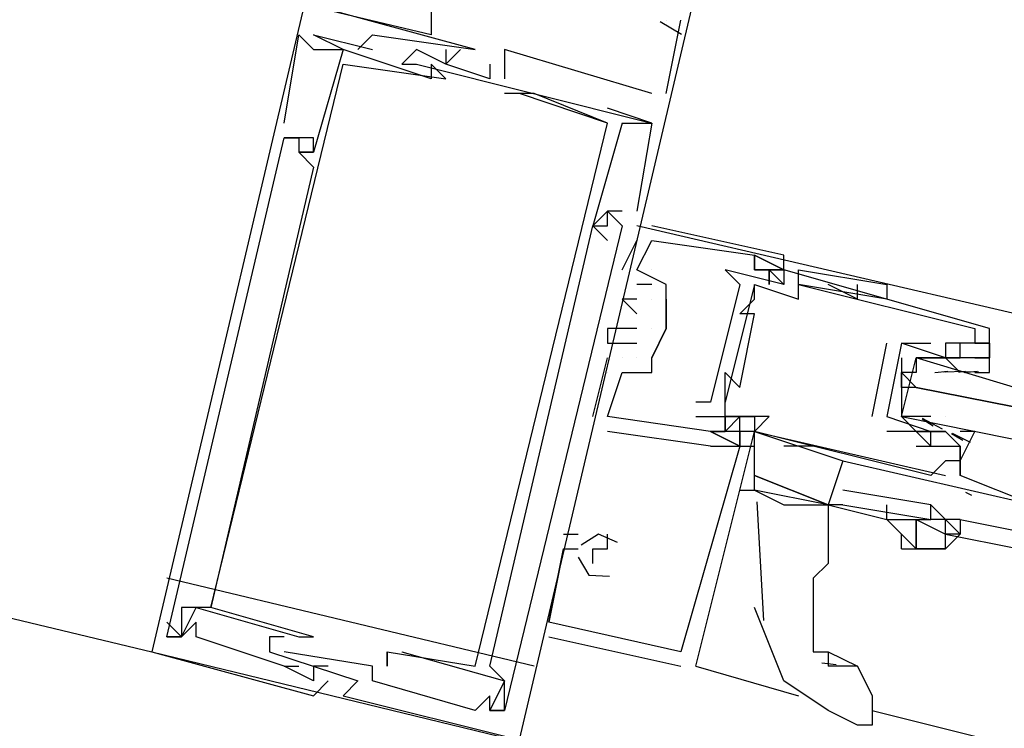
# Model space of a CAD drawing. Header units: feet. Extents: x -79 to 198, y -22 to 181.
# Tile 226 of 256: x 107.493 to 108.387, y 145.815 to 146.458. Entities that reach past the tile are written whole.
import ezdxf

# ---------------------------------------------------------------- set-up
doc = ezdxf.new("R2010")
doc.units = ezdxf.units.FT
doc.layers.add('A-LINEA', color=7, linetype='CONTINUOUS')

msp = doc.modelspace()

# ---------------------------------------------------------------- linework, layer by layer
at = {"layer": 'A-LINEA'}
for p, q in [((103.52, 146.8578), (107.6133, 145.8844)), ((108.0743, 146.4566), (108.0938, 146.445)), ((108.0743, 146.4566), (108.0938, 146.445)), ((108.0743, 146.4566), (108.0938, 146.445)), ((108.08, 146.4578), (108.08, 146.4578)), ((108.08, 146.3911), (108.0933, 146.4578)), ((108.08, 146.4578), (108.08, 146.4578)), ((108.08, 146.4578), (108.08, 146.4578)), ((108.08, 146.3911), (108.0933, 146.4578)), ((108.08, 146.4578), (108.08, 146.4578)), ((108.08, 146.4578), (108.08, 146.4578)), ((108.08, 146.3911), (108.0933, 146.4578)), ((108.08, 146.4578), (108.08, 146.4578)), ((108.0933, 146.4578), (108.0933, 146.4578)), ((108.0933, 146.4578), (108.0933, 146.4578)), ((108.0933, 146.4578), (108.0933, 146.4578)), ((107.7333, 146.3644), (107.7467, 146.4444)), ((107.7333, 146.3644), (107.7467, 146.4444)), ((107.7333, 146.3644), (107.7467, 146.4444)), ((107.7467, 146.4444), (107.76, 146.4311)), ((107.7467, 146.4444), (107.7467, 146.4444)), ((107.7467, 146.4444), (107.76, 146.4311)), ((107.7467, 146.4444), (107.7467, 146.4444)), ((107.7467, 146.4444), (107.76, 146.4311)), ((107.7467, 146.4444), (107.7467, 146.4444)), ((107.76, 146.4444), (107.8133, 146.4311)), ((107.76, 146.4444), (107.76, 146.4444)), ((107.76, 146.4444), (107.76, 146.4444)), ((107.76, 146.4444), (107.8133, 146.4311)), ((107.76, 146.4444), (107.76, 146.4444)), ((107.76, 146.4444), (107.76, 146.4444)), ((107.76, 146.4444), (107.8133, 146.4311)), ((107.76, 146.4444), (107.76, 146.4444)), ((107.76, 146.4444), (107.76, 146.4444)), ((107.8133, 146.4444), (107.8133, 146.4444)), ((107.8133, 146.4444), (107.8133, 146.4444)), ((107.8133, 146.4444), (107.8133, 146.4444)), ((107.76, 146.4311), (107.76, 146.4311)), ((107.76, 146.4311), (107.76, 146.4311)), ((107.76, 146.4311), (107.76, 146.4311)), ((107.7867, 146.4311), (107.7867, 146.4311)), ((107.7867, 146.4311), (107.7867, 146.4311)), ((107.7867, 146.4311), (107.7867, 146.4311)), ((107.7867, 146.4311), (107.7867, 146.4311)), ((107.7867, 146.4311), (107.7867, 146.4311)), ((107.7867, 146.4311), (107.7867, 146.4311)), ((107.8, 146.4311), (107.8, 146.4311)), ((107.8, 146.4311), (107.8, 146.4311)), ((107.8, 146.4311), (107.8, 146.4311)), ((107.8133, 146.4311), (107.8133, 146.4311)), ((107.8133, 146.4311), (107.8133, 146.4311)), ((107.8133, 146.4311), (107.8133, 146.4311)), ((107.8533, 146.4311), (107.8533, 146.4311)), ((107.8533, 146.4311), (107.8533, 146.4311)), ((107.8533, 146.4311), (107.8533, 146.4311)), ((107.88, 146.4311), (107.88, 146.4311)), ((107.88, 146.4311), (107.88, 146.4311)), ((107.88, 146.4311), (107.88, 146.4311)), ((107.8933, 146.4311), (107.8933, 146.4311)), ((107.8933, 146.4311), (107.8933, 146.4311)), ((107.8933, 146.4311), (107.8933, 146.4311)), ((107.9067, 146.4311), (107.9067, 146.4311)), ((107.9067, 146.4311), (107.9067, 146.4311)), ((107.9067, 146.4311), (107.9067, 146.4311)), ((107.9333, 146.4311), (107.9333, 146.4311)), ((107.9333, 146.4311), (107.9333, 146.4311)), ((107.9333, 146.4311), (107.9333, 146.4311)), ((107.7867, 146.4178), (107.7867, 146.4178)), ((107.7867, 146.4178), (107.7867, 146.4178)), ((107.7867, 146.4178), (107.7867, 146.4178)), ((107.84, 146.4178), (107.84, 146.4178)), ((107.84, 146.4178), (107.84, 146.4178)), ((107.84, 146.4178), (107.84, 146.4178)), ((107.8533, 146.4178), (107.8533, 146.4178)), ((107.8533, 146.4178), (107.8533, 146.4178)), ((107.8533, 146.4178), (107.8533, 146.4178)), ((107.8667, 146.4178), (107.8667, 146.4178)), ((107.8667, 146.4178), (107.8667, 146.4178)), ((107.8667, 146.4178), (107.8667, 146.4178)), ((107.88, 146.4178), (107.88, 146.4178)), ((107.88, 146.4178), (107.88, 146.4178)), ((107.88, 146.4178), (107.88, 146.4178)), ((107.88, 146.4178), (107.88, 146.4178)), ((107.88, 146.4178), (107.88, 146.4178)), ((107.88, 146.4178), (107.88, 146.4178)), ((107.92, 146.4178), (107.92, 146.4178)), ((107.92, 146.4178), (107.92, 146.4178)), ((107.92, 146.4178), (107.92, 146.4178)), ((107.9333, 146.4178), (107.9333, 146.4178)), ((107.9333, 146.4178), (107.9333, 146.4178)), ((107.9333, 146.4178), (107.9333, 146.4178)), ((107.9333, 146.4178), (107.9333, 146.4178)), ((107.9333, 146.4178), (107.9333, 146.4178)), ((107.9333, 146.4178), (107.9333, 146.4178)), ((107.9333, 146.4178), (107.9333, 146.4178)), ((107.9333, 146.4178), (107.9333, 146.4178)), ((107.9333, 146.4178), (107.9333, 146.4178)), ((107.8667, 146.4044), (107.8667, 146.4044)), ((107.8667, 146.4044), (107.8667, 146.4044)), ((107.8667, 146.4044), (107.8667, 146.4044)), ((107.88, 146.4044), (107.88, 146.4044)), ((107.88, 146.4044), (107.88, 146.4044)), ((107.88, 146.4044), (107.88, 146.4044)), ((107.92, 146.4044), (107.92, 146.4044)), ((107.92, 146.4044), (107.92, 146.4044)), ((107.92, 146.4044), (107.92, 146.4044)), ((107.9333, 146.4044), (107.9333, 146.4044)), ((107.9333, 146.4044), (107.9333, 146.4044)), ((107.9333, 146.4044), (107.9333, 146.4044)), ((107.9333, 146.4044), (107.9333, 146.4044)), ((107.9333, 146.4044), (107.9333, 146.4044)), ((107.9333, 146.4044), (107.9333, 146.4044)), ((107.9333, 146.3911), (107.9333, 146.3911)), ((107.9333, 146.3911), (107.9333, 146.3911)), ((107.9333, 146.3911), (107.9333, 146.3911)), ((107.9467, 146.3911), (107.9467, 146.3911)), ((107.9467, 146.3911), (107.9467, 146.3911)), ((107.9467, 146.3911), (107.9467, 146.3911)), ((107.9467, 146.3911), (107.9467, 146.3911)), ((107.9467, 146.3911), (107.9467, 146.3911)), ((107.9467, 146.3911), (107.9467, 146.3911)), ((107.9467, 146.3911), (107.9467, 146.3911)), ((107.9467, 146.3911), (107.9467, 146.3911)), ((107.9467, 146.3911), (107.9467, 146.3911)), ((107.96, 146.3911), (107.96, 146.3911)), ((107.96, 146.3911), (107.96, 146.3911)), ((107.96, 146.3911), (107.96, 146.3911)), ((107.96, 146.3911), (107.96, 146.3911)), ((107.96, 146.3911), (107.96, 146.3911)), ((107.96, 146.3911), (107.96, 146.3911)), ((108.0667, 146.3911), (108.0667, 146.3911)), ((108.0667, 146.3911), (108.0667, 146.3911)), ((108.0667, 146.3911), (108.0667, 146.3911)), ((108.08, 146.3911), (108.08, 146.3911)), ((108.08, 146.3911), (108.08, 146.3911)), ((108.08, 146.3911), (108.08, 146.3911)), ((108.0267, 146.3778), (108.0267, 146.3778)), ((108.0267, 146.3778), (108.0267, 146.3778)), ((108.0267, 146.3778), (108.0267, 146.3778)), ((107.7333, 146.3644), (107.7333, 146.3644)), ((107.7333, 146.3644), (107.7333, 146.3644)), ((107.7333, 146.3644), (107.7333, 146.3644)), ((108.0267, 146.3644), (108.0267, 146.3644)), ((108.0267, 146.3644), (108.0267, 146.3644)), ((108.0267, 146.3644), (108.0267, 146.3644)), ((108.0267, 146.3644), (108.0267, 146.3644)), ((108.0267, 146.3644), (108.0267, 146.3644)), ((108.0267, 146.3644), (108.0267, 146.3644)), ((108.04, 146.3644), (108.04, 146.3644)), ((108.04, 146.3644), (108.04, 146.3644)), ((108.04, 146.3644), (108.04, 146.3644)), ((108.0667, 146.3644), (108.0667, 146.3644)), ((108.0667, 146.3644), (108.0667, 146.3644)), ((108.0667, 146.3644), (108.0667, 146.3644)), ((108.0667, 146.3644), (108.0667, 146.3644)), ((108.0667, 146.3644), (108.0667, 146.3644)), ((108.0667, 146.3644), (108.0667, 146.3644)), ((107.7333, 146.3511), (107.7333, 146.3511)), ((107.7333, 146.3511), (107.7333, 146.3511)), ((107.7333, 146.3511), (107.7333, 146.3511)), ((107.7333, 146.3511), (107.7333, 146.3511)), ((107.7333, 146.3511), (107.7333, 146.3511)), ((107.7333, 146.3511), (107.7333, 146.3511)), ((107.7467, 146.3511), (107.7467, 146.3511)), ((107.7467, 146.3511), (107.7467, 146.3511)), ((107.7467, 146.3511), (107.7467, 146.3511)), ((107.7467, 146.3511), (107.7467, 146.3511)), ((107.7467, 146.3511), (107.7467, 146.3511)), ((107.7467, 146.3511), (107.7467, 146.3511)), ((107.76, 146.3511), (107.76, 146.3511)), ((107.76, 146.3511), (107.76, 146.3511)), ((107.76, 146.3511), (107.76, 146.3511)), ((107.7467, 146.3378), (107.7467, 146.3378)), ((107.7467, 146.3378), (107.7467, 146.3378)), ((107.7467, 146.3378), (107.7467, 146.3378)), ((107.7467, 146.3378), (107.7467, 146.3378)), ((107.7467, 146.3378), (107.7467, 146.3378)), ((107.7467, 146.3378), (107.7467, 146.3378)), ((107.7467, 146.3378), (107.7467, 146.3378)), ((107.7467, 146.3378), (107.7467, 146.3378)), ((107.7467, 146.3378), (107.7467, 146.3378)), ((107.76, 146.3378), (107.76, 146.3378)), ((107.76, 146.3378), (107.76, 146.3378)), ((107.76, 146.3378), (107.76, 146.3378)), ((107.76, 146.3378), (107.76, 146.3378)), ((107.76, 146.3378), (107.76, 146.3378)), ((107.76, 146.3378), (107.76, 146.3378)), ((107.76, 146.3244), (107.76, 146.3244)), ((107.76, 146.3244), (107.76, 146.3244)), ((107.76, 146.3244), (107.76, 146.3244)), ((108.0267, 146.2844), (108.0267, 146.2844)), ((108.0267, 146.2844), (108.0267, 146.2844)), ((108.0267, 146.2844), (108.0267, 146.2844)), ((108.0267, 146.2844), (108.0267, 146.2844)), ((108.0267, 146.2844), (108.0267, 146.2844)), ((108.0267, 146.2844), (108.0267, 146.2844)), ((108.0267, 146.2844), (108.0267, 146.2844)), ((108.0267, 146.2844), (108.0267, 146.2844)), ((108.0267, 146.2844), (108.0267, 146.2844)), ((108.04, 146.2844), (108.04, 146.2844)), ((108.04, 146.2844), (108.04, 146.2844)), ((108.04, 146.2844), (108.04, 146.2844)), ((108.0533, 146.2844), (108.0533, 146.2844)), ((108.0533, 146.2844), (108.0533, 146.2844)), ((108.0533, 146.2844), (108.0533, 146.2844)), ((108.0133, 146.2711), (108.0133, 146.2711)), ((108.0133, 146.2711), (108.0133, 146.2711)), ((108.0267, 146.2578), (108.0133, 146.2711)), ((108.0133, 146.2711), (108.0133, 146.2711)), ((108.0133, 146.2711), (108.0133, 146.2711)), ((108.0133, 146.2711), (108.0133, 146.2711)), ((108.0267, 146.2578), (108.0133, 146.2711)), ((108.0133, 146.2711), (108.0133, 146.2711)), ((108.0133, 146.2711), (108.0133, 146.2711)), ((108.0133, 146.2711), (108.0133, 146.2711)), ((108.0267, 146.2578), (108.0133, 146.2711)), ((108.0133, 146.2711), (108.0133, 146.2711)), ((108.0267, 146.2711), (108.0267, 146.2711)), ((108.0267, 146.2711), (108.0267, 146.2711)), ((108.0267, 146.2711), (108.0267, 146.2711)), ((108.0267, 146.2711), (108.0267, 146.2711)), ((108.0267, 146.2711), (108.0267, 146.2711)), ((108.0267, 146.2711), (108.0267, 146.2711)), ((108.0267, 146.2711), (108.0267, 146.2711)), ((108.0267, 146.2711), (108.0267, 146.2711)), ((108.0267, 146.2711), (108.0267, 146.2711)), ((108.04, 146.2711), (108.04, 146.2711)), ((108.04, 146.2711), (108.04, 146.2711)), ((108.04, 146.2711), (108.04, 146.2711)), ((108.4533, 146.1778), (108.0533, 146.2711)), ((108.0667, 146.2711), (108.0667, 146.2711)), ((108.0667, 146.2711), (108.0667, 146.2711)), ((108.0667, 146.2711), (108.0667, 146.2711)), ((108.0267, 146.2578), (108.0267, 146.2578)), ((108.0267, 146.2578), (108.0267, 146.2578)), ((108.0267, 146.2578), (108.0267, 146.2578)), ((108.04, 146.2311), (108.0533, 146.2578)), ((108.04, 146.2311), (108.0533, 146.2578)), ((108.04, 146.2311), (108.0533, 146.2578)), ((108.0533, 146.2578), (108.0533, 146.2578)), ((108.0533, 146.2578), (108.0533, 146.2578)), ((108.0533, 146.2578), (108.0533, 146.2578)), ((108.0667, 146.2578), (108.0667, 146.2578)), ((108.0667, 146.2578), (108.0667, 146.2578)), ((108.0667, 146.2578), (108.0667, 146.2578)), ((108.0667, 146.2578), (108.0667, 146.2578)), ((108.0667, 146.2578), (108.0667, 146.2578)), ((108.0667, 146.2578), (108.0667, 146.2578)), ((108.16, 146.2444), (108.16, 146.2444)), ((108.16, 146.2444), (108.16, 146.2444)), ((108.16, 146.2444), (108.16, 146.2444)), ((108.16, 146.2444), (108.16, 146.2444)), ((108.16, 146.2444), (108.16, 146.2444)), ((108.16, 146.2444), (108.16, 146.2444)), ((108.1867, 146.2444), (108.1867, 146.2444)), ((108.1867, 146.2444), (108.1867, 146.2444)), ((108.1867, 146.2444), (108.1867, 146.2444)), ((108.04, 146.2311), (108.04, 146.2311)), ((108.04, 146.2311), (108.04, 146.2311)), ((108.04, 146.2311), (108.04, 146.2311)), ((108.0533, 146.2311), (108.0533, 146.2311)), ((108.0533, 146.2311), (108.0533, 146.2311)), ((108.0533, 146.2311), (108.0533, 146.2311)), ((108.0533, 146.2311), (108.0533, 146.2311)), ((108.0533, 146.2311), (108.0533, 146.2311)), ((108.0533, 146.2311), (108.0533, 146.2311)), ((108.0667, 146.2311), (108.0667, 146.2311)), ((108.0667, 146.2311), (108.0667, 146.2311)), ((108.0667, 146.2311), (108.0667, 146.2311)), ((108.1333, 146.2311), (108.1333, 146.2311)), ((108.16, 146.2311), (108.16, 146.2311)), ((108.16, 146.2311), (108.16, 146.2311)), ((108.16, 146.2311), (108.16, 146.2311)), ((108.16, 146.2311), (108.16, 146.2311)), ((108.16, 146.2311), (108.16, 146.2311)), ((108.16, 146.2311), (108.16, 146.2311)), ((108.1733, 146.2311), (108.1733, 146.2311)), ((108.1733, 146.2311), (108.1733, 146.2311)), ((108.1733, 146.2311), (108.1733, 146.2311)), ((108.1733, 146.2311), (108.1733, 146.2311)), ((108.1867, 146.2311), (108.1867, 146.2311)), ((108.1867, 146.2311), (108.1867, 146.2311)), ((108.1867, 146.2311), (108.1867, 146.2311)), ((108.1867, 146.2311), (108.1867, 146.2311)), ((108.1867, 146.2311), (108.1867, 146.2311)), ((108.1867, 146.2311), (108.1867, 146.2311)), ((108.1867, 146.2311), (108.1867, 146.2311)), ((108.2, 146.2311), (108.2, 146.2311)), ((108.0667, 146.2178), (108.0533, 146.2178)), ((108.0533, 146.2178), (108.0533, 146.2178)), ((108.0667, 146.2178), (108.0533, 146.2178)), ((108.0533, 146.2178), (108.0533, 146.2178)), ((108.0667, 146.2178), (108.0533, 146.2178)), ((108.0533, 146.2178), (108.0533, 146.2178)), ((108.0667, 146.2178), (108.0667, 146.2178)), ((108.0667, 146.2178), (108.0667, 146.2178)), ((108.0667, 146.2178), (108.0667, 146.2178)), ((108.08, 146.2178), (108.08, 146.2178)), ((108.08, 146.2178), (108.08, 146.2178)), ((108.08, 146.2178), (108.08, 146.2178)), ((108.16, 146.2178), (108.1333, 146.1111)), ((108.16, 146.2178), (108.1333, 146.1111)), ((108.16, 146.2178), (108.1333, 146.1111)), ((108.1467, 146.2178), (108.1467, 146.2178)), ((108.16, 146.2178), (108.16, 146.2178)), ((108.1867, 146.2178), (108.1867, 146.2178)), ((108.2, 146.2178), (108.2, 146.2178)), ((108.28, 146.2044), (108.2, 146.2178)), ((108.28, 146.2044), (108.2, 146.2178)), ((108.2533, 146.2044), (108.2267, 146.2178)), ((108.2267, 146.2178), (108.2267, 146.2178)), ((108.2533, 146.2044), (108.2533, 146.2178)), ((108.28, 146.2178), (108.28, 146.2178)), ((108.04, 146.2044), (108.04, 146.2044)), ((108.04, 146.2044), (108.04, 146.2044)), ((108.04, 146.2044), (108.04, 146.2044)), ((108.0533, 146.2044), (108.0533, 146.2044)), ((108.0533, 146.2044), (108.0533, 146.2044)), ((108.0533, 146.2044), (108.0533, 146.2044)), ((108.0667, 146.2044), (108.0667, 146.2044)), ((108.0667, 146.2044), (108.0667, 146.2044)), ((108.0667, 146.2044), (108.0667, 146.2044)), ((108.08, 146.2044), (108.08, 146.2044)), ((108.08, 146.2044), (108.08, 146.2044)), ((108.08, 146.2044), (108.08, 146.2044)), ((108.16, 146.2044), (108.16, 146.2044)), ((108.2, 146.2044), (108.2, 146.2044)), ((108.0533, 146.1911), (108.0533, 146.1911)), ((108.0533, 146.1911), (108.0533, 146.1911)), ((108.0533, 146.1911), (108.0533, 146.1911)), ((108.1467, 146.1911), (108.1467, 146.1911)), ((108.16, 146.1911), (108.16, 146.1911)), ((108.0267, 146.1778), (108.0267, 146.1778)), ((108.0267, 146.1778), (108.0267, 146.1778)), ((108.0267, 146.1778), (108.0267, 146.1778)), ((108.04, 146.1778), (108.04, 146.1778)), ((108.04, 146.1778), (108.04, 146.1778)), ((108.04, 146.1778), (108.04, 146.1778)), ((108.0533, 146.1778), (108.0533, 146.1778)), ((108.0533, 146.1778), (108.0533, 146.1778)), ((108.0533, 146.1778), (108.0533, 146.1778)), ((108.0667, 146.1778), (108.0667, 146.1778)), ((108.0667, 146.1778), (108.0667, 146.1778)), ((108.0667, 146.1778), (108.0667, 146.1778)), ((108.08, 146.1778), (108.08, 146.1778)), ((108.08, 146.1778), (108.08, 146.1778)), ((108.08, 146.1778), (108.08, 146.1778)), ((108.08, 146.1778), (108.08, 146.1778)), ((108.08, 146.1778), (108.08, 146.1778)), ((108.36, 146.1778), (108.36, 146.1778)), ((108.3733, 146.1778), (108.3733, 146.1778)), ((108.0267, 146.1644), (108.0267, 146.1644)), ((108.0267, 146.1644), (108.0267, 146.1644)), ((108.0267, 146.1644), (108.0267, 146.1644)), ((108.0533, 146.1644), (108.0533, 146.1644)), ((108.0533, 146.1644), (108.0533, 146.1644)), ((108.0533, 146.1644), (108.0533, 146.1644)), ((108.2667, 146.0978), (108.28, 146.1644)), ((108.28, 146.1644), (108.28, 146.1644)), ((108.2933, 146.1644), (108.2933, 146.1644)), ((108.2933, 146.1644), (108.2933, 146.1644)), ((108.32, 146.1644), (108.32, 146.1644)), ((108.3333, 146.1644), (108.3333, 146.1644)), ((108.3333, 146.1644), (108.3333, 146.1644)), ((108.3467, 146.1644), (108.3467, 146.1644)), ((108.36, 146.1644), (108.36, 146.1644)), ((108.36, 146.1644), (108.36, 146.1644)), ((108.3733, 146.1644), (108.3733, 146.1644)), ((108.0133, 146.0978), (108.0267, 146.1511)), ((108.0133, 146.0978), (108.0267, 146.1511)), ((108.0133, 146.0978), (108.0267, 146.1511)), ((108.0267, 146.1511), (108.0267, 146.1511)), ((108.0267, 146.1511), (108.0267, 146.1511)), ((108.0267, 146.1511), (108.0267, 146.1511)), ((108.04, 146.1511), (108.04, 146.1511)), ((108.04, 146.1511), (108.04, 146.1511)), ((108.04, 146.1511), (108.04, 146.1511)), ((108.04, 146.1511), (108.04, 146.1511)), ((108.04, 146.1511), (108.04, 146.1511)), ((108.04, 146.1511), (108.04, 146.1511)), ((108.0533, 146.1511), (108.0533, 146.1511)), ((108.0533, 146.1511), (108.0533, 146.1511)), ((108.0533, 146.1511), (108.0533, 146.1511)), ((108.0667, 146.1511), (108.0667, 146.1511)), ((108.0667, 146.1511), (108.0667, 146.1511)), ((108.0667, 146.1511), (108.0667, 146.1511)), ((108.0667, 146.1511), (108.0667, 146.1511)), ((108.2933, 146.1511), (108.2933, 146.1111)), ((108.32, 146.1511), (108.32, 146.1511)), ((108.3333, 146.1511), (108.3333, 146.1511)), ((108.3333, 146.1511), (108.3333, 146.1511)), ((108.3333, 146.1511), (108.3467, 146.1378)), ((108.3467, 146.1511), (108.3467, 146.1511)), ((108.3467, 146.1511), (108.3467, 146.1511)), ((108.36, 146.1511), (108.36, 146.1511)), ((108.3733, 146.1511), (108.3733, 146.1511)), ((108.0267, 146.1378), (108.0267, 146.1378)), ((108.0267, 146.1378), (108.0267, 146.1378)), ((108.0267, 146.1378), (108.0267, 146.1378)), ((108.04, 146.1378), (108.04, 146.1378)), ((108.04, 146.1378), (108.04, 146.1378)), ((108.04, 146.1378), (108.04, 146.1378)), ((108.0667, 146.1378), (108.0667, 146.1378)), ((108.0667, 146.1378), (108.0667, 146.1378)), ((108.0667, 146.1378), (108.0667, 146.1378)), ((108.1333, 146.1378), (108.1333, 146.1378)), ((108.2933, 146.1244), (108.2933, 146.1378)), ((108.3236, 146.1379), (108.3354, 146.139)), ((108.3311, 146.1386), (108.3515, 146.1392)), ((108.3333, 146.1378), (108.3333, 146.1378)), ((108.3449, 146.1385), (108.3632, 146.1388)), ((108.3467, 146.1378), (108.3467, 146.1378)), ((108.3502, 146.1379), (108.3621, 146.139)), ((108.1467, 146.1244), (108.1467, 146.1244)), ((108.1067, 146.1111), (108.1067, 146.1111)), ((108.12, 146.1111), (108.12, 146.1111)), ((108.1333, 146.1111), (108.1333, 146.1111)), ((108.0133, 146.0978), (108.0133, 146.0978)), ((108.0133, 146.0978), (108.0133, 146.0978)), ((108.0133, 146.0978), (108.0133, 146.0978)), ((108.0267, 146.0978), (108.0267, 146.0978)), ((108.0267, 146.0978), (108.0267, 146.0978)), ((108.0267, 146.0978), (108.0267, 146.0978)), ((108.0267, 146.0978), (108.0267, 146.0978)), ((108.0267, 146.0978), (108.0267, 146.0978)), ((108.0267, 146.0978), (108.0267, 146.0978)), ((108.1067, 146.0978), (108.1067, 146.0978)), ((108.1333, 146.0978), (108.1333, 146.0978)), ((108.1333, 146.0844), (108.1333, 146.0978)), ((108.1333, 146.0844), (108.1333, 146.0978)), ((108.1333, 146.0844), (108.1333, 146.0978)), ((108.1333, 146.0844), (108.1333, 146.0978)), ((108.1333, 146.0844), (108.1333, 146.0978)), ((108.1333, 146.0844), (108.1333, 146.0978)), ((108.1467, 146.0844), (108.1467, 146.0978)), ((108.1467, 146.0844), (108.1467, 146.0978)), ((108.1467, 146.0844), (108.1467, 146.0978)), ((108.1467, 146.0844), (108.1467, 146.0978)), ((108.1467, 146.0844), (108.1467, 146.0978)), ((108.1467, 146.0844), (108.1467, 146.0978)), ((108.16, 146.0978), (108.16, 146.0978)), ((108.1733, 146.0978), (108.1733, 146.0978)), ((108.2667, 146.0978), (108.2667, 146.0978)), ((108.28, 146.0978), (108.28, 146.0978)), ((108.28, 146.0978), (108.28, 146.0978)), ((108.3067, 146.0978), (108.3067, 146.0978)), ((108.3222, 146.0893), (108.312, 146.0955)), ((108.3305, 146.0864), (108.3125, 146.0961)), ((108.3333, 146.0978), (108.3333, 146.0978)), ((108.12, 146.0711), (108.0267, 146.0844)), ((108.0267, 146.0844), (108.0267, 146.0844)), ((108.12, 146.0711), (108.0267, 146.0844)), ((108.0267, 146.0844), (108.0267, 146.0844)), ((108.12, 146.0711), (108.0267, 146.0844)), ((108.0267, 146.0844), (108.0267, 146.0844)), ((108.12, 146.0844), (108.12, 146.0844)), ((108.12, 146.0844), (108.12, 146.0844)), ((108.12, 146.0844), (108.12, 146.0844)), ((108.12, 146.0844), (108.12, 146.0844)), ((108.12, 146.0844), (108.12, 146.0844)), ((108.12, 146.0844), (108.12, 146.0844)), ((108.12, 146.0844), (108.12, 146.0844)), ((108.12, 146.0844), (108.12, 146.0844)), ((108.12, 146.0844), (108.12, 146.0844)), ((108.1333, 146.0844), (108.1333, 146.0844)), ((108.1333, 146.0844), (108.1333, 146.0844)), ((108.1333, 146.0844), (108.1333, 146.0844)), ((108.1333, 146.0844), (108.1333, 146.0844)), ((108.1333, 146.0844), (108.1333, 146.0844)), ((108.1333, 146.0844), (108.1333, 146.0844)), ((108.1467, 146.0844), (108.1467, 146.0844)), ((108.1467, 146.0844), (108.1467, 146.0844)), ((108.1467, 146.0844), (108.1467, 146.0844)), ((108.16, 146.0844), (108.3333, 146.0444)), ((108.16, 146.0844), (108.16, 146.0844)), ((108.16, 146.0844), (108.16, 146.0844)), ((108.16, 146.0844), (108.16, 146.0844)), ((108.16, 146.0844), (108.24, 146.0578)), ((108.16, 146.0844), (108.16, 146.0844)), ((108.16, 146.0844), (108.16, 146.0844)), ((108.28, 146.0844), (108.28, 146.0844)), ((108.3067, 146.0844), (108.3067, 146.0844)), ((108.3067, 146.0844), (108.3067, 146.0844)), ((108.32, 146.0844), (108.32, 146.0844)), ((108.32, 146.0844), (108.32, 146.0844)), ((108.3333, 146.0844), (108.32, 146.0844)), ((108.3333, 146.0844), (108.3333, 146.0844)), ((108.3489, 146.076), (108.3387, 146.0822)), ((108.3559, 146.0742), (108.3397, 146.0826)), ((108.12, 146.0711), (108.12, 146.0711)), ((108.12, 146.0711), (108.12, 146.0711)), ((108.12, 146.0711), (108.12, 146.0711)), ((108.1467, 146.0711), (108.16, 146.0711)), ((108.1467, 146.0711), (108.1467, 146.0711)), ((108.1467, 146.0711), (108.1467, 146.0711)), ((108.1467, 146.0711), (108.1467, 146.0711)), ((108.1467, 146.0711), (108.1467, 146.0711)), ((108.1467, 146.0711), (108.1467, 146.0711)), ((108.1467, 146.0711), (108.1467, 146.0711)), ((108.2133, 146.0711), (108.1867, 146.0711)), ((108.3067, 146.0711), (108.3067, 146.0711)), ((108.32, 146.0711), (108.32, 146.0711)), ((108.3467, 146.0444), (108.3467, 146.0711)), ((108.3467, 146.0711), (108.3467, 146.0711)), ((108.3467, 146.0711), (108.3467, 146.0711)), ((108.3333, 146.0578), (108.3333, 146.0578)), ((108.3467, 146.0578), (108.3467, 146.0578)), ((108.3467, 146.0444), (108.3467, 146.0578)), ((108.3467, 146.0444), (108.3467, 146.0578)), ((108.3467, 146.0444), (108.3467, 146.0578)), ((108.32, 146.0444), (108.32, 146.0444)), ((108.3333, 146.0444), (108.3333, 146.0444)), ((108.3467, 146.0444), (108.3467, 146.0444)), ((108.1467, 146.0311), (108.16, 146.0311)), ((108.3573, 146.0263), (108.3517, 146.029)), ((108.3573, 146.0263), (108.3517, 146.029)), ((108.3573, 146.0263), (108.3517, 146.029)), ((108.1621, 146.0204), (108.1683, 145.9128)), ((108.2267, 146.0178), (108.2267, 146.0178)), ((108.24, 146.0178), (108.2267, 146.0178)), ((108.2267, 146.0178), (108.2267, 146.0178)), ((108.2267, 146.0178), (108.28, 146.0044)), ((108.3467, 146.0044), (108.4133, 145.9911)), ((107.9867, 145.9911), (108, 145.9911)), ((107.9867, 145.9911), (107.9867, 145.9911)), ((107.9867, 145.9911), (108, 145.9911)), ((107.9867, 145.9911), (107.9867, 145.9911)), ((107.9867, 145.9911), (108, 145.9911)), ((107.9867, 145.9911), (107.9867, 145.9911)), ((108, 145.9911), (108, 145.9911)), ((108, 145.9911), (108, 145.9911)), ((108, 145.9911), (108, 145.9911)), ((108.0267, 145.9911), (108.0267, 145.9911)), ((108.0267, 145.9911), (108.0267, 145.9911)), ((108.0267, 145.9911), (108.0267, 145.9911)), ((108.3333, 145.9911), (108.4, 145.9778)), ((107.9867, 145.9778), (107.9733, 145.9111)), ((107.9867, 145.9778), (107.9733, 145.9111)), ((107.9867, 145.9778), (107.9733, 145.9111)), ((107.9867, 145.9778), (107.9867, 145.9778)), ((107.9867, 145.9778), (107.9867, 145.9778)), ((107.9867, 145.9778), (107.9867, 145.9778)), ((107.9867, 145.9778), (107.9867, 145.9778)), ((107.9867, 145.9778), (107.9867, 145.9778)), ((107.9867, 145.9778), (107.9867, 145.9778)), ((108, 145.9778), (108, 145.9778)), ((108, 145.9778), (108, 145.9778)), ((108, 145.9778), (108, 145.9778)), ((108.0133, 145.9778), (108.0133, 145.9778)), ((108.0133, 145.9778), (108.0133, 145.9778)), ((108.0133, 145.9778), (108.0133, 145.9778)), ((108.0267, 145.9778), (108.0267, 145.9778)), ((108.0267, 145.9778), (108.0267, 145.9778)), ((108.0267, 145.9778), (108.0267, 145.9778)), ((108.0133, 145.9644), (108.0133, 145.9644)), ((108.0133, 145.9644), (108.0133, 145.9644)), ((108.0133, 145.9644), (108.0133, 145.9644)), ((107.96, 145.8711), (107.6267, 145.9511)), ((107.64, 145.9244), (107.64, 145.9244)), ((107.64, 145.9244), (107.64, 145.9244)), ((107.64, 145.9244), (107.64, 145.9244)), ((107.6533, 145.9244), (107.6533, 145.9244)), ((107.6533, 145.9244), (107.6533, 145.9244)), ((107.6533, 145.9244), (107.6533, 145.9244)), ((107.6667, 145.9244), (107.6667, 145.9244)), ((107.6667, 145.9244), (107.6667, 145.9244)), ((107.6667, 145.9244), (107.6667, 145.9244)), ((107.6667, 145.9244), (107.6667, 145.9244)), ((107.6667, 145.9244), (107.6667, 145.9244)), ((107.6667, 145.9244), (107.6667, 145.9244)), ((107.6267, 145.9111), (107.6267, 145.9111)), ((107.6267, 145.9111), (107.6267, 145.9111)), ((107.6267, 145.9111), (107.6267, 145.9111)), ((107.6533, 145.9111), (107.6533, 145.9111)), ((107.6533, 145.9111), (107.6533, 145.9111)), ((107.6533, 145.9111), (107.6533, 145.9111)), ((107.9733, 145.9111), (107.9733, 145.9111)), ((107.9733, 145.9111), (107.9733, 145.9111)), ((107.9733, 145.9111), (107.9733, 145.9111)), ((107.9733, 145.9111), (107.9733, 145.9111)), ((107.9733, 145.9111), (107.9733, 145.9111)), ((107.9733, 145.9111), (107.9733, 145.9111)), ((107.6267, 145.8978), (107.6267, 145.8978)), ((107.6267, 145.8978), (107.6267, 145.8978)), ((107.6267, 145.8978), (107.6267, 145.8978)), ((107.64, 145.8978), (107.64, 145.8978)), ((107.64, 145.8978), (107.64, 145.8978)), ((107.64, 145.8978), (107.64, 145.8978)), ((107.64, 145.8978), (107.64, 145.8978)), ((107.64, 145.8978), (107.64, 145.8978)), ((107.64, 145.8978), (107.64, 145.8978)), ((107.64, 145.8978), (107.64, 145.8978)), ((107.64, 145.8978), (107.64, 145.8978)), ((107.64, 145.8978), (107.64, 145.8978)), ((107.6533, 145.8978), (107.6533, 145.8978)), ((107.6533, 145.8978), (107.6533, 145.8978)), ((107.6533, 145.8978), (107.6533, 145.8978)), ((107.72, 145.8978), (107.72, 145.8978)), ((107.72, 145.8978), (107.72, 145.8978)), ((107.72, 145.8978), (107.72, 145.8978)), ((107.7333, 145.8978), (107.7333, 145.8978)), ((107.7333, 145.8978), (107.7333, 145.8978)), ((107.7333, 145.8978), (107.7333, 145.8978)), ((107.7467, 145.8978), (107.7467, 145.8978)), ((107.7467, 145.8978), (107.7467, 145.8978)), ((107.7467, 145.8978), (107.7467, 145.8978)), ((107.76, 145.8978), (107.76, 145.8978)), ((107.76, 145.8978), (107.76, 145.8978)), ((107.76, 145.8978), (107.76, 145.8978)), ((107.9733, 145.8978), (108.0933, 145.8711)), ((107.9733, 145.8978), (107.9733, 145.8978)), ((107.9733, 145.8978), (108.0933, 145.8711)), ((107.9733, 145.8978), (107.9733, 145.8978)), ((107.9733, 145.8978), (108.0933, 145.8711)), ((107.9733, 145.8978), (107.9733, 145.8978)), ((107.6133, 145.8844), (108.1067, 145.7644)), ((107.6133, 145.8844), (107.6133, 145.8844)), ((107.6133, 145.8844), (107.6133, 145.8844)), ((107.6133, 145.8844), (107.6133, 145.8844)), ((107.72, 145.8844), (107.72, 145.8844)), ((107.72, 145.8844), (107.72, 145.8844)), ((107.72, 145.8844), (107.72, 145.8844)), ((107.7333, 145.8844), (107.7333, 145.8844)), ((107.7333, 145.8844), (107.7333, 145.8844)), ((107.7333, 145.8844), (107.7333, 145.8844)), ((107.8267, 145.8844), (107.8267, 145.8844)), ((107.8267, 145.8844), (107.8267, 145.8844)), ((107.8267, 145.8844), (107.8267, 145.8844)), ((107.8267, 145.8844), (107.8267, 145.8844)), ((107.8267, 145.8844), (107.8267, 145.8844)), ((107.8267, 145.8844), (107.8267, 145.8844)), ((107.84, 145.8844), (107.84, 145.8844)), ((107.84, 145.8844), (107.84, 145.8844)), ((107.84, 145.8844), (107.84, 145.8844)), ((108.0933, 145.8844), (108.0933, 145.8844)), ((108.0933, 145.8844), (108.0933, 145.8844)), ((108.0933, 145.8844), (108.0933, 145.8844)), ((108.2267, 145.8844), (108.2533, 145.8711)), ((107.7333, 145.8711), (107.7333, 145.8711)), ((107.7333, 145.8711), (107.7333, 145.8711)), ((107.7333, 145.8711), (107.7333, 145.8711)), ((107.7333, 145.8711), (107.7333, 145.8711)), ((107.7333, 145.8711), (107.7333, 145.8711)), ((107.7333, 145.8711), (107.7333, 145.8711)), ((107.7467, 145.8711), (107.7467, 145.8711)), ((107.7467, 145.8711), (107.7467, 145.8711)), ((107.7467, 145.8711), (107.7467, 145.8711)), ((107.76, 145.8711), (107.76, 145.8711)), ((107.76, 145.8711), (107.76, 145.8711)), ((107.76, 145.8711), (107.76, 145.8711)), ((107.7733, 145.8711), (107.7733, 145.8711)), ((107.7733, 145.8711), (107.7733, 145.8711)), ((107.7733, 145.8711), (107.7733, 145.8711)), ((107.8133, 145.8711), (107.8133, 145.8711)), ((107.8133, 145.8711), (107.8133, 145.8711)), ((107.8133, 145.8711), (107.8133, 145.8711)), ((107.8267, 145.8711), (107.8267, 145.8711)), ((107.8267, 145.8711), (107.8267, 145.8711)), ((107.8267, 145.8711), (107.8267, 145.8711)), ((107.9067, 145.8711), (107.9067, 145.8711)), ((107.9067, 145.8711), (107.9067, 145.8711)), ((107.9067, 145.8711), (107.9067, 145.8711)), ((107.92, 145.8711), (107.92, 145.8711)), ((107.92, 145.8711), (107.92, 145.8711)), ((107.92, 145.8711), (107.92, 145.8711)), ((108.0933, 145.8711), (108.0933, 145.8711)), ((108.0933, 145.8711), (108.0933, 145.8711)), ((108.0933, 145.8711), (108.0933, 145.8711)), ((108.1067, 145.8711), (108.2, 145.8444)), ((108.1067, 145.8711), (108.1067, 145.8711)), ((108.1067, 145.8711), (108.1067, 145.8711)), ((108.1067, 145.8711), (108.1067, 145.8711)), ((108.1067, 145.8711), (108.1067, 145.8711)), ((108.1067, 145.8711), (108.1067, 145.8711)), ((108.1067, 145.8711), (108.1067, 145.8711)), ((108.2212, 145.8744), (108.2341, 145.8726)), ((108.2533, 145.8711), (108.2267, 145.8711)), ((107.76, 145.8578), (107.76, 145.8578)), ((107.76, 145.8578), (107.76, 145.8578)), ((107.76, 145.8578), (107.76, 145.8578)), ((107.7733, 145.8578), (107.7733, 145.8578)), ((107.7733, 145.8578), (107.7733, 145.8578)), ((107.7733, 145.8578), (107.7733, 145.8578)), ((107.8, 145.8578), (107.8, 145.8578)), ((107.8, 145.8578), (107.8, 145.8578)), ((107.8, 145.8578), (107.8, 145.8578)), ((107.8133, 145.8578), (107.8133, 145.8578)), ((107.8133, 145.8578), (107.8133, 145.8578)), ((107.8133, 145.8578), (107.8133, 145.8578)), ((107.9333, 145.8578), (107.9333, 145.8578)), ((107.9333, 145.8578), (107.9333, 145.8578)), ((107.9333, 145.8578), (107.9333, 145.8578)), ((107.9333, 145.8578), (107.9333, 145.8578)), ((107.9333, 145.8578), (107.9333, 145.8578)), ((107.9333, 145.8578), (107.9333, 145.8578)), ((108.2, 145.8578), (108.2, 145.8578)), ((107.76, 145.8444), (107.76, 145.8444)), ((107.76, 145.8444), (107.76, 145.8444)), ((107.76, 145.8444), (107.76, 145.8444)), ((107.7867, 145.8444), (107.7867, 145.8444)), ((107.7867, 145.8444), (107.7867, 145.8444)), ((107.7867, 145.8444), (107.7867, 145.8444)), ((107.92, 145.8444), (107.92, 145.8444)), ((107.92, 145.8444), (107.92, 145.8444)), ((107.92, 145.8444), (107.92, 145.8444)), ((107.9067, 145.8311), (107.9067, 145.8311)), ((107.9067, 145.8311), (107.9067, 145.8311)), ((107.9067, 145.8311), (107.9067, 145.8311)), ((107.92, 145.8311), (107.92, 145.8311)), ((107.92, 145.8311), (107.92, 145.8311)), ((107.92, 145.8311), (107.92, 145.8311)), ((107.92, 145.8311), (107.92, 145.8311)), ((107.92, 145.8311), (107.92, 145.8311)), ((107.92, 145.8311), (107.92, 145.8311)), ((107.9333, 145.8311), (107.9333, 145.8311)), ((107.9333, 145.8311), (107.9333, 145.8311)), ((107.9333, 145.8311), (107.9333, 145.8311)), ((107.9333, 145.8311), (107.9333, 145.8311)), ((107.9333, 145.8311), (107.9333, 145.8311)), ((107.9333, 145.8311), (107.9333, 145.8311)), ((108.2667, 145.8311), (108.3733, 145.8044))]:
    msp.add_line(p, q, dxfattribs=at)
for points in [[(103.5467, 147.4844), (107.8667, 146.4711), (107.8667, 146.4578), (107.8667, 146.4444), (103.5467, 147.4711), (103.5467, 147.4844)], [(107.7733, 146.5644), (107.6133, 145.8844), (107.76, 145.8444), (107.7733, 145.8578)], [(107.7733, 146.5644), (107.6133, 145.8844), (107.76, 145.8444), (107.7733, 145.8578)], [(107.7733, 146.5644), (107.6133, 145.8844), (107.76, 145.8444), (107.7733, 145.8578)], [(107.8, 146.4311), (107.8133, 146.4444), (107.9067, 146.4311), (107.76, 146.4711), (107.7733, 146.5244)], [(107.8, 146.4311), (107.8133, 146.4444), (107.9067, 146.4311), (107.76, 146.4711), (107.7733, 146.5244)], [(107.8, 146.4311), (107.8133, 146.4444), (107.9067, 146.4311), (107.76, 146.4711), (107.7733, 146.5244)], [(107.7333, 145.8978), (107.72, 145.8978), (107.72, 145.8844), (107.8, 145.8578), (107.7867, 145.8444), (107.9467, 145.8044), (108.1067, 146.4844), (108.0933, 146.4844), (108.0933, 146.4711)], [(107.7333, 145.8978), (107.72, 145.8978), (107.72, 145.8844), (107.8, 145.8578), (107.7867, 145.8444), (107.9467, 145.8044), (108.1067, 146.4844), (108.0933, 146.4844), (108.0933, 146.4711)], [(107.7333, 145.8978), (107.72, 145.8978), (107.72, 145.8844), (107.8, 145.8578), (107.7867, 145.8444), (107.9467, 145.8044), (108.1067, 146.4844), (108.0933, 146.4844), (108.0933, 146.4711)], [(107.6267, 145.8978), (107.64, 145.8978), (107.6533, 145.9244), (107.7467, 145.8978), (107.76, 145.8978), (107.6667, 145.9244), (107.7867, 146.4178), (107.88, 146.4044), (107.88, 146.4044), (107.8667, 146.4178), (107.8667, 146.4044), (107.7867, 146.4311), (107.76, 146.4444)], [(107.6267, 145.8978), (107.64, 145.8978), (107.6533, 145.9244), (107.7467, 145.8978), (107.76, 145.8978), (107.6667, 145.9244), (107.7867, 146.4178), (107.88, 146.4044), (107.88, 146.4044), (107.8667, 146.4178), (107.8667, 146.4044), (107.7867, 146.4311), (107.76, 146.4444)], [(107.6267, 145.8978), (107.64, 145.8978), (107.6533, 145.9244), (107.7467, 145.8978), (107.76, 145.8978), (107.6667, 145.9244), (107.7867, 146.4178), (107.88, 146.4044), (107.88, 146.4044), (107.8667, 146.4178), (107.8667, 146.4044), (107.7867, 146.4311), (107.76, 146.4444)], [(107.76, 146.4311), (107.7867, 146.4311), (107.76, 146.3378), (107.7467, 146.3378)], [(107.76, 146.4311), (107.7867, 146.4311), (107.76, 146.3378), (107.7467, 146.3378)], [(107.76, 146.4311), (107.7867, 146.4311), (107.76, 146.3378), (107.7467, 146.3378)], [(107.88, 146.4311), (107.88, 146.4178), (107.8533, 146.4311), (107.84, 146.4178), (107.8533, 146.4178), (108.0667, 146.3644), (108.0533, 146.2844)], [(107.88, 146.4311), (107.88, 146.4178), (107.8533, 146.4311), (107.84, 146.4178), (107.8533, 146.4178), (108.0667, 146.3644), (108.0533, 146.2844)], [(107.88, 146.4311), (107.88, 146.4178), (107.8533, 146.4311), (107.84, 146.4178), (107.8533, 146.4178), (108.0667, 146.3644), (108.0533, 146.2844)], [(107.92, 146.4178), (107.92, 146.4044), (107.88, 146.4178), (107.8933, 146.4311)], [(107.92, 146.4178), (107.92, 146.4044), (107.88, 146.4178), (107.8933, 146.4311)], [(107.92, 146.4178), (107.92, 146.4044), (107.88, 146.4178), (107.8933, 146.4311)], [(108.0667, 146.3911), (107.9333, 146.4311), (107.9333, 146.4178), (107.9333, 146.4044)], [(108.0667, 146.3911), (107.9333, 146.4311), (107.9333, 146.4178), (107.9333, 146.4044)], [(108.0667, 146.3911), (107.9333, 146.4311), (107.9333, 146.4178), (107.9333, 146.4044)], [(107.8267, 145.8844), (107.8267, 145.8711), (107.8267, 145.8844), (107.9067, 145.8711), (108.0267, 146.3644), (107.9467, 146.3911), (107.9467, 146.3911)], [(107.8267, 145.8844), (107.8267, 145.8711), (107.8267, 145.8844), (107.9067, 145.8711), (108.0267, 146.3644), (107.9467, 146.3911), (107.9467, 146.3911)], [(107.8267, 145.8844), (107.8267, 145.8711), (107.8267, 145.8844), (107.9067, 145.8711), (108.0267, 146.3644), (107.9467, 146.3911), (107.9467, 146.3911)], [(108.0267, 146.3644), (107.96, 146.3911), (107.9467, 146.3911), (107.9333, 146.3911)], [(108.0267, 146.3644), (107.96, 146.3911), (107.9467, 146.3911), (107.9333, 146.3911)], [(108.0267, 146.3644), (107.96, 146.3911), (107.9467, 146.3911), (107.9333, 146.3911)], [(108.04, 146.3644), (108.0667, 146.3644), (108.0267, 146.3778)], [(108.04, 146.3644), (108.0667, 146.3644), (108.0267, 146.3778)], [(108.04, 146.3644), (108.0667, 146.3644), (108.0267, 146.3778)], [(108.04, 146.3644), (108.0133, 146.2711), (108.0267, 146.2711), (108.0267, 146.2844)], [(108.04, 146.3644), (108.0133, 146.2711), (108.0267, 146.2711), (108.0267, 146.2844)], [(108.04, 146.3644), (108.0133, 146.2711), (108.0267, 146.2711), (108.0267, 146.2844)], [(107.6267, 145.8978), (107.7333, 146.3511), (107.7467, 146.3511)], [(107.7467, 146.3511), (107.7467, 146.3511), (107.7467, 146.3378), (107.76, 146.3244), (107.6667, 145.9244), (107.64, 145.9244), (107.64, 145.8978), (107.6267, 145.9111)], [(107.6267, 145.8978), (107.7333, 146.3511), (107.7467, 146.3511)], [(107.7467, 146.3511), (107.7467, 146.3511), (107.7467, 146.3378), (107.76, 146.3244), (107.6667, 145.9244), (107.64, 145.9244), (107.64, 145.8978), (107.6267, 145.9111)], [(107.6267, 145.8978), (107.7333, 146.3511), (107.7467, 146.3511)], [(107.7467, 146.3511), (107.7467, 146.3511), (107.7467, 146.3378), (107.76, 146.3244), (107.6667, 145.9244), (107.64, 145.9244), (107.64, 145.8978), (107.6267, 145.9111)], [(107.7467, 146.3378), (107.76, 146.3378), (107.76, 146.3511), (107.7333, 146.3511)], [(107.7467, 146.3378), (107.76, 146.3378), (107.76, 146.3511), (107.7333, 146.3511)], [(107.7467, 146.3378), (107.76, 146.3378), (107.76, 146.3511), (107.7333, 146.3511)], [(108.04, 146.2844), (108.0267, 146.2844), (108.0133, 146.2711), (108.0267, 146.2711), (108.0267, 146.2844), (108.04, 146.2711), (107.9333, 145.8311), (107.92, 145.8311), (107.92, 145.8444), (107.9067, 145.8311), (107.8133, 145.8578), (107.8133, 145.8711), (107.7333, 145.8844)], [(108.04, 146.2844), (108.0267, 146.2844), (108.0133, 146.2711), (108.0267, 146.2711), (108.0267, 146.2844), (108.04, 146.2711), (107.9333, 145.8311), (107.92, 145.8311), (107.92, 145.8444), (107.9067, 145.8311), (107.8133, 145.8578), (107.8133, 145.8711), (107.7333, 145.8844)], [(108.04, 146.2844), (108.0267, 146.2844), (108.0133, 146.2711), (108.0267, 146.2711), (108.0267, 146.2844), (108.04, 146.2711), (107.9333, 145.8311), (107.92, 145.8311), (107.92, 145.8444), (107.9067, 145.8311), (107.8133, 145.8578), (107.8133, 145.8711), (107.7333, 145.8844)], [(107.84, 145.8844), (107.9333, 145.8578), (107.92, 145.8311), (107.9333, 145.8311), (107.9333, 145.8578), (107.92, 145.8711), (108.0133, 146.2711), (108.0267, 146.2578)], [(107.84, 145.8844), (107.9333, 145.8578), (107.92, 145.8311), (107.9333, 145.8311), (107.9333, 145.8578), (107.92, 145.8711), (108.0133, 146.2711), (108.0267, 146.2578)], [(107.84, 145.8844), (107.9333, 145.8578), (107.92, 145.8311), (107.9333, 145.8311), (107.9333, 145.8578), (107.92, 145.8711), (108.0133, 146.2711), (108.0267, 146.2578)], [(108.0267, 146.2711), (108.0267, 146.2711), (108.0267, 146.2711)], [(108.0267, 146.2711), (108.0267, 146.2711), (108.0267, 146.2711)], [(108.0267, 146.2711), (108.0267, 146.2711), (108.0267, 146.2711)], [(108.0533, 146.2311), (108.0667, 146.2578), (108.16, 146.2444), (108.16, 146.2311), (108.16, 146.2444), (108.1867, 146.2311), (108.1733, 146.2311), (108.1867, 146.2311), (108.1867, 146.2444), (108.0667, 146.2711)], [(108.0533, 146.2311), (108.0667, 146.2578), (108.16, 146.2444), (108.16, 146.2311), (108.16, 146.2444), (108.1867, 146.2311), (108.1733, 146.2311), (108.1867, 146.2311), (108.1867, 146.2444), (108.0667, 146.2711)], [(108.0533, 146.2311), (108.0667, 146.2578), (108.16, 146.2444), (108.16, 146.2311), (108.16, 146.2444), (108.1867, 146.2311), (108.1733, 146.2311), (108.1867, 146.2311), (108.1867, 146.2444), (108.0667, 146.2711)], [(108.1867, 146.2311), (108.1867, 146.2311), (108.16, 146.2444), (108.16, 146.2444), (108.1867, 146.2311)], [(108.1067, 145.8711), (108.16, 146.0844), (108.1467, 146.0844), (108.1467, 146.0711), (108.12, 146.0844), (108.1333, 146.0844), (108.12, 146.0844), (108.0267, 146.0978), (108.04, 146.1378), (108.0667, 146.1378), (108.0667, 146.1511), (108.08, 146.1778), (108.08, 146.2044), (108.08, 146.2178), (108.0533, 146.2311)], [(108.1067, 145.8711), (108.16, 146.0844), (108.1467, 146.0844), (108.1467, 146.0711), (108.12, 146.0844), (108.1333, 146.0844), (108.12, 146.0844), (108.0267, 146.0978), (108.04, 146.1378), (108.0667, 146.1378), (108.0667, 146.1511), (108.08, 146.1778), (108.08, 146.2044), (108.08, 146.2178), (108.0533, 146.2311)], [(108.1067, 145.8711), (108.16, 146.0844), (108.1467, 146.0844), (108.1467, 146.0711), (108.12, 146.0844), (108.1333, 146.0844), (108.12, 146.0844), (108.0267, 146.0978), (108.04, 146.1378), (108.0667, 146.1378), (108.0667, 146.1511), (108.08, 146.1778), (108.08, 146.2044), (108.08, 146.2178), (108.0533, 146.2311)], [(108.36, 146.1511), (108.3733, 146.1511), (108.3733, 146.1778), (108.1867, 146.2311), (108.1867, 146.2178), (108.1333, 146.2311), (108.1467, 146.2178), (108.12, 146.1111), (108.1067, 146.1111)], [(108.1733, 146.2311), (108.1733, 146.2178), (108.1733, 146.2311), (108.16, 146.2311), (108.1733, 146.2311), (108.1867, 146.2178)], [(108.1733, 146.2178), (108.1733, 146.2311), (108.1733, 146.2178), (108.1733, 146.2311)], [(108.2, 146.2178), (108.2, 146.2311), (108.28, 146.2178), (108.28, 146.2044)], [(108.32, 146.0444), (108.16, 146.0844), (108.1733, 146.0978), (108.1333, 146.0978), (108.1333, 146.1111), (108.1333, 146.1378), (108.1467, 146.1244), (108.16, 146.1911), (108.1467, 146.1911), (108.16, 146.2044), (108.16, 146.2178), (108.2, 146.2044), (108.2, 146.2178), (108.36, 146.1778), (108.36, 146.1644), (108.3733, 146.1644), (108.36, 146.1644), (108.3333, 146.1644), (108.3333, 146.1644)], [(108.0533, 146.2044), (108.04, 146.2044), (108.0533, 146.1911)], [(108.0533, 146.2044), (108.04, 146.2044), (108.0533, 146.1911)], [(108.0533, 146.2044), (108.04, 146.2044), (108.0533, 146.1911)], [(108.08, 146.2044), (108.08, 146.1778), (108.08, 146.1778), (108.0667, 146.1511)], [(108.0533, 146.1778), (108.04, 146.1778), (108.0267, 146.1778), (108.0267, 146.1644), (108.0533, 146.1644)], [(108.0533, 146.1778), (108.04, 146.1778), (108.0267, 146.1778), (108.0267, 146.1644), (108.0533, 146.1644)], [(108.0533, 146.1778), (108.04, 146.1778), (108.0267, 146.1778), (108.0267, 146.1644), (108.0533, 146.1644)], [(108.3467, 146.1511), (108.3333, 146.1511), (108.3467, 146.1511), (108.3467, 146.1644), (108.3333, 146.1644), (108.3333, 146.1511), (108.2933, 146.1644), (108.28, 146.0978), (108.32, 146.0844), (108.3067, 146.0844), (108.32, 146.0711), (108.32, 146.0844), (108.3333, 146.0844), (108.3333, 146.0844)], [(108.2933, 146.1644), (108.2933, 146.1644), (108.32, 146.1644)], [(108.36, 146.1378), (108.3733, 146.1378), (108.3733, 146.1644), (108.3733, 146.1511), (108.36, 146.1511), (108.3333, 146.1511), (108.32, 146.1511), (108.3067, 146.1511)], [(108.32, 146.0978), (108.3067, 146.0978), (108.2933, 146.0978), (108.3067, 146.1511), (108.32, 146.1511), (108.3333, 146.1511)], [(108.44, 146.1111), (108.3067, 146.1511), (108.3067, 146.1378), (108.2933, 146.1378), (108.3067, 146.1244), (108.44, 146.0978), (108.3067, 146.1244), (108.2933, 146.1244), (108.2933, 146.1111), (108.2933, 146.0978), (108.4267, 146.0711)], [(108.1067, 146.0978), (108.16, 146.0978), (108.16, 146.0844)], [(108.1333, 146.0978), (108.1333, 146.0844), (108.1333, 146.0978)], [(108.1467, 146.0978), (108.1333, 146.0844), (108.1467, 146.0978)], [(108.1333, 146.0978), (108.1333, 146.0844), (108.1333, 146.0978)], [(108.1333, 146.0978), (108.1333, 146.0844), (108.1333, 146.0978)], [(108.1467, 146.0978), (108.1333, 146.0844), (108.1467, 146.0978)], [(108.1333, 146.0978), (108.1333, 146.0844), (108.1333, 146.0978)], [(108.1333, 146.0978), (108.1333, 146.0844), (108.1333, 146.0978)], [(108.1467, 146.0978), (108.1333, 146.0844), (108.1467, 146.0978)], [(108.1333, 146.0978), (108.1333, 146.0844), (108.1333, 146.0978)], [(108.2933, 146.0978), (108.3067, 146.0844), (108.32, 146.0844), (108.3333, 146.0844), (108.3467, 146.0711), (108.3467, 146.0578), (108.36, 146.0844), (108.3467, 146.0844)], [(108.1467, 146.0844), (108.1467, 146.0844), (108.12, 146.0844), (108.12, 146.0844), (108.1467, 146.0711), (108.1467, 146.0844)], [(108.1467, 146.0844), (108.1467, 146.0844), (108.12, 146.0844), (108.12, 146.0844), (108.1467, 146.0711), (108.1467, 146.0844)], [(108.1467, 146.0844), (108.1467, 146.0844), (108.12, 146.0844), (108.12, 146.0844), (108.1467, 146.0711), (108.1467, 146.0844)], [(108.24, 146.0578), (108.2267, 146.0178), (108.16, 146.0444), (108.16, 146.0844)], [(108.3067, 146.0844), (108.3067, 146.0844), (108.28, 146.0844)], [(108.12, 146.0711), (108.1467, 146.0711), (108.0933, 145.8844), (107.9733, 145.9111), (107.9867, 145.9778), (108, 145.9778)], [(108.12, 146.0711), (108.1467, 146.0711), (108.0933, 145.8844), (107.9733, 145.9111), (107.9867, 145.9778), (108, 145.9778)], [(108.12, 146.0711), (108.1467, 146.0711), (108.0933, 145.8844), (107.9733, 145.9111), (107.9867, 145.9778), (108, 145.9778)], [(108.3067, 146.0711), (108.3467, 146.0711), (108.3467, 146.0578), (108.3333, 146.0578), (108.32, 146.0444)], [(108.24, 146.0578), (108.4133, 146.0178), (108.3467, 146.0444), (108.3467, 146.0578), (108.3467, 146.0578)], [(108.3467, 146.0578), (108.3467, 146.0578), (108.3467, 146.0444)], [(108.3467, 146.0578), (108.3467, 146.0578), (108.3467, 146.0444)], [(108.2267, 146.0178), (108.2267, 146.0178), (108.16, 146.0311), (108.16, 146.0444), (108.2267, 146.0178), (108.2267, 146.0178), (108.2267, 146.0178)], [(108.16, 146.0311), (108.1867, 146.0178), (108.2133, 146.0178), (108.2267, 146.0178), (108.2267, 146.0178), (108.28, 146.0044)], [(108.24, 146.0178), (108.32, 146.0044), (108.32, 146.0178), (108.24, 146.0311)], [(108.2267, 146.0178), (108.2267, 145.9911), (108.2267, 145.9778), (108.2267, 145.9644), (108.2133, 145.9511), (108.2133, 145.9378), (108.2133, 145.9244), (108.2133, 145.9111), (108.2133, 145.8978), (108.2133, 145.8844), (108.2267, 145.8844), (108.2267, 145.8711)], [(108.2933, 145.9778), (108.2933, 145.9911), (108.28, 146.0044), (108.28, 146.0178)], [(108.3333, 146.0044), (108.3333, 146.0044), (108.32, 146.0178)], [(108.28, 146.0044), (108.3067, 146.0044), (108.3067, 146.0044), (108.32, 146.0044)], [(108.2933, 145.9911), (108.3067, 145.9778), (108.3067, 146.0044)], [(108.3067, 146.0044), (108.3333, 145.9911), (108.3333, 146.0044), (108.32, 146.0044)], [(108.3067, 146.0044), (108.3067, 145.9778), (108.3333, 145.9778), (108.3333, 145.9911)], [(108.3467, 146.0044), (108.3467, 145.9911), (108.3467, 145.9911), (108.3333, 145.9778), (108.3333, 145.9778)], [(108.3467, 146.0044), (108.3333, 146.0044), (108.3467, 145.9911), (108.3333, 145.9911)], [(108.0357, 145.9835), (108.0185, 145.9911), (108.0026, 145.981)], [(108.0357, 145.9835), (108.0185, 145.9911), (108.0026, 145.981)], [(108.0357, 145.9835), (108.0185, 145.9911), (108.0026, 145.981)], [(108.0133, 145.9644), (108.0133, 145.9778), (108.0133, 145.9778), (108.0267, 145.9778), (108.0267, 145.9911)], [(108.0133, 145.9644), (108.0133, 145.9778), (108.0133, 145.9778), (108.0267, 145.9778), (108.0267, 145.9911)], [(108.0133, 145.9644), (108.0133, 145.9778), (108.0133, 145.9778), (108.0267, 145.9778), (108.0267, 145.9911)], [(108.2933, 145.9778), (108.3067, 145.9778), (108.3067, 145.9778)], [(108.3333, 145.9778), (108.32, 145.9778), (108.3067, 145.9778), (108.3067, 145.9778), (108.3067, 145.9778), (108.3067, 145.9778)], [(108.3333, 145.9778), (108.3333, 145.9778), (108.32, 145.9778)], [(108, 145.9701), (108.0097, 145.954), (108.0285, 145.953)], [(108, 145.9701), (108.0097, 145.954), (108.0285, 145.953)], [(108, 145.9701), (108.0097, 145.954), (108.0285, 145.953)], [(108.2533, 145.8178), (108.2267, 145.8311), (108.1867, 145.8578), (108.16, 145.9244)], [(107.7333, 145.8711), (107.6533, 145.8978), (107.6533, 145.9111), (107.64, 145.8978), (107.6267, 145.8978)], [(107.7333, 145.8711), (107.6533, 145.8978), (107.6533, 145.9111), (107.64, 145.8978), (107.6267, 145.8978)], [(107.7333, 145.8711), (107.6533, 145.8978), (107.6533, 145.9111), (107.64, 145.8978), (107.6267, 145.8978)], [(107.7733, 145.8711), (107.76, 145.8711), (107.76, 145.8578), (107.7333, 145.8711), (107.7467, 145.8711)], [(107.7733, 145.8711), (107.76, 145.8711), (107.76, 145.8578), (107.7333, 145.8711), (107.7467, 145.8711)], [(107.7733, 145.8711), (107.76, 145.8711), (107.76, 145.8578), (107.7333, 145.8711), (107.7467, 145.8711)], [(108.2533, 145.8711), (108.2667, 145.8444), (108.2667, 145.8178), (108.2533, 145.8178)]]:
    msp.add_lwpolyline(points, dxfattribs=at)

doc.saveas('drawing.dxf')
